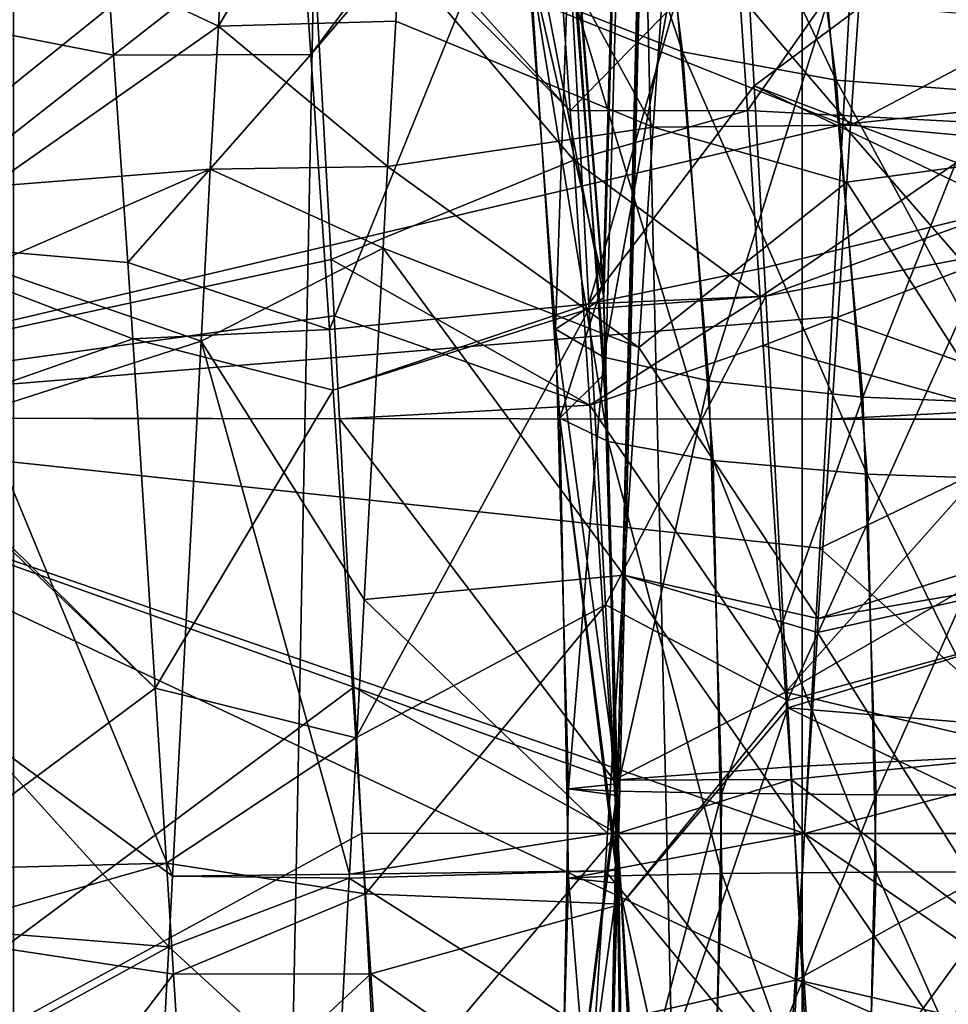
# Model space of a CAD drawing. Extents: x 0 to 200, y 18 to 95.
# Tile 200 of 256: x 160.78 to 161.82, y 84.53 to 85.65. Entities that reach past the tile are written whole.
import ezdxf

# ---------------------------------------------------------------- set-up
doc = ezdxf.new("R2010")
doc.units = 0

msp = doc.modelspace()

# ---------------------------------------------------------------- linework, layer by layer
for points in [[(160.768326, 68.227013, 40.697876), (161.278168, 94.527016, 39.506912), (161.88887, 68.227013, 38.36438)], [(160.768326, 94.527016, 40.697876), (161.278168, 94.527016, 39.506912), (160.768326, 68.227013, 40.697876)], [(161.278168, 94.527016, 52.493088), (160.768326, 94.527016, 51.302124), (160.768326, 68.227013, 51.302124)], [(161.88887, 68.227013, 53.63562), (161.278168, 94.527016, 52.493088), (160.768326, 68.227013, 51.302124)], [(161.278168, 94.527016, 39.506912), (161.88887, 94.527016, 38.36438), (161.88887, 68.227013, 38.36438)], [(161.88887, 94.527016, 53.63562), (161.278168, 94.527016, 52.493088), (161.88887, 68.227013, 53.63562)], [(161.387268, 85.925179, 50.662323), (161.658554, 93.22702, 51.379829), (161.434692, 85.332176, 50.796741)], [(161.658554, 93.22702, 40.620171), (161.397583, 85.812981, 41.308197), (161.433777, 85.349113, 41.205795)], [(161.658554, 93.22702, 40.620171), (161.433777, 85.349113, 41.205795), (161.436356, 85.247108, 41.198639)], [(161.434692, 85.332176, 50.796741), (161.658554, 93.22702, 51.379829), (161.45015, 84.783119, 50.839645)], [(161.658554, 93.22702, 40.620171), (161.436356, 85.247108, 41.198639), (161.450546, 84.686218, 41.159286)], [(161.45015, 84.783119, 50.839645), (161.658554, 93.22702, 51.379829), (161.450531, 84.769722, 50.840694)], [(161.450531, 84.769722, 50.840694), (161.658554, 93.22702, 51.379829), (161.658554, 68.227013, 51.379829)], [(161.658554, 93.22702, 40.620171), (161.450546, 84.686218, 41.159286), (161.658554, 68.227013, 40.620171)], [(162.848434, 93.22702, 38.331882), (161.658554, 68.227013, 40.620171), (162.848434, 68.227013, 38.331882)], [(162.848434, 93.22702, 38.331882), (161.658554, 93.22702, 40.620171), (161.658554, 68.227013, 40.620171)], [(161.658554, 93.22702, 51.379829), (162.848434, 68.227013, 53.668121), (161.658554, 68.227013, 51.379829)], [(161.658554, 93.22702, 51.379829), (162.848434, 93.22702, 53.668121), (162.848434, 68.227013, 53.668121)], [(161.40538, 85.655647, 41.942139), (161.349442, 86.13166, 42.08054), (161.523575, 85.609612, 42.168442)], [(161.349442, 86.13166, 42.08054), (161.467178, 86.061264, 42.300728), (161.523575, 85.609612, 42.168442)], [(160.299988, 86.088989, 43.326981), (161.704315, 85.527565, 43.108788), (160.299988, 85.19632, 43.036934)], [(161.1008, 85.840546, 48.785686), (160.299988, 86.088989, 48.673019), (160.299988, 85.19632, 48.963066)], [(160.299988, 86.088989, 43.326981), (161.723831, 85.872581, 43.235283), (161.704315, 85.527565, 43.108788)], [(161.467178, 86.061264, 42.300728), (161.640045, 86.010948, 42.487804), (161.697083, 85.577332, 42.358868)], [(161.523575, 85.609612, 42.168442), (161.467178, 86.061264, 42.300728), (161.697083, 85.577332, 42.358868)], [(161.199646, 85.643944, 43.15593), (161.220673, 86.015747, 43.290977), (160.999756, 85.638405, 43.166496)], [(161.220673, 86.015747, 43.290977), (161.016434, 85.924606, 43.292995), (160.999756, 85.638405, 43.166496)], [(161.220673, 86.015747, 43.290977), (161.199646, 85.643944, 43.15593), (161.490341, 85.524429, 43.630585)], [(161.507416, 85.768066, 43.741882), (161.220673, 86.015747, 43.290977), (161.490341, 85.524429, 43.630585)], [(161.640045, 86.010948, 42.487804), (161.848831, 85.98465, 42.625278), (161.906662, 85.561302, 42.496719)], [(161.697083, 85.577332, 42.358868), (161.640045, 86.010948, 42.487804), (161.906662, 85.561302, 42.496719)], [(161.092743, 85.771469, 48.269627), (161.381531, 85.976707, 48.71888), (161.103882, 85.606529, 48.32671)], [(161.381531, 85.976707, 48.71888), (161.384262, 85.933861, 48.746811), (161.103882, 85.606529, 48.32671)], [(161.103882, 85.606529, 48.32671), (161.384262, 85.933861, 48.746811), (161.124832, 85.296165, 48.43412)], [(161.384262, 85.933861, 48.746811), (161.41774, 85.324936, 48.902195), (161.124832, 85.296165, 48.43412)], [(161.384262, 85.933861, 48.746811), (161.585556, 85.908501, 48.757271), (161.41774, 85.324936, 48.902195)], [(161.872574, 85.935982, 48.74147), (161.583984, 85.734917, 48.285583), (161.596909, 85.543427, 48.351345)], [(161.872574, 85.935982, 48.74147), (161.596909, 85.543427, 48.351345), (161.895676, 85.527565, 48.891212)], [(161.016434, 85.924606, 43.292995), (160.754166, 85.753525, 43.680141), (160.999756, 85.638405, 43.166496)], [(161.341522, 85.812698, 50.271973), (161.387268, 85.925179, 50.662323), (161.434692, 85.332176, 50.796741)], [(161.585556, 85.908501, 48.757271), (161.604385, 85.571182, 48.865307), (161.41774, 85.324936, 48.902195)], [(161.585556, 85.908501, 48.757271), (161.869919, 85.768814, 48.258965), (161.604385, 85.571182, 48.865307)], [(161.387482, 85.673203, 48.288654), (161.098816, 85.87381, 48.769142), (161.39679, 85.543045, 48.353645)], [(161.098816, 85.87381, 48.769142), (161.1008, 85.840546, 48.785686), (161.39679, 85.543045, 48.353645)], [(161.723831, 85.872581, 43.235283), (162.003937, 85.558884, 43.642567), (161.704315, 85.527565, 43.108788)], [(161.723831, 85.872581, 43.235283), (162.012421, 85.675682, 43.70536), (162.003937, 85.558884, 43.642567)], [(161.126678, 85.374901, 48.929207), (161.1008, 85.840546, 48.785686), (160.299988, 85.19632, 48.963066)], [(160.59964, 85.660538, 48.850903), (160.864655, 85.847801, 48.233707), (160.88118, 85.60585, 48.326061)], [(160.864655, 85.847801, 48.233707), (161.092743, 85.771469, 48.269627), (160.88118, 85.60585, 48.326061)], [(161.400787, 85.487091, 48.38158), (161.1008, 85.840546, 48.785686), (161.126678, 85.374901, 48.929207)], [(161.39679, 85.543045, 48.353645), (161.1008, 85.840546, 48.785686), (161.400787, 85.487091, 48.38158)], [(161.341522, 85.812698, 50.271973), (161.434692, 85.332176, 50.796741), (161.380249, 85.296272, 50.370182)], [(161.395782, 85.752319, 50.034695), (161.341522, 85.812698, 50.271973), (161.380249, 85.296272, 50.370182)], [(161.397583, 85.812981, 41.308197), (161.351074, 85.710335, 41.703495), (161.433777, 85.349113, 41.205795)], [(161.092743, 85.771469, 48.269627), (161.103882, 85.606529, 48.32671), (160.88118, 85.60585, 48.326061)], [(161.713303, 85.526825, 43.638027), (161.507416, 85.768066, 43.741882), (161.490341, 85.524429, 43.630585)], [(161.730072, 85.768814, 43.741035), (161.507416, 85.768066, 43.741882), (161.713303, 85.526825, 43.638027)], [(161.604385, 85.571182, 48.865307), (161.869919, 85.768814, 48.258965), (161.891144, 85.462425, 48.389389)], [(162.002167, 85.67971, 43.194035), (161.730072, 85.768814, 43.741035), (161.713303, 85.526825, 43.638027)], [(160.999756, 85.638405, 43.166496), (160.754166, 85.753525, 43.680141), (160.74147, 85.457428, 43.556576)], [(161.395782, 85.752319, 50.034695), (161.380249, 85.296272, 50.370182), (161.434677, 85.264603, 50.12743)], [(161.513885, 85.701385, 49.809391), (161.395782, 85.752319, 50.034695), (161.434677, 85.264603, 50.12743)], [(161.583984, 85.734917, 48.285583), (161.387482, 85.673203, 48.288654), (161.39679, 85.543045, 48.353645)], [(161.596909, 85.543427, 48.351345), (161.583984, 85.734917, 48.285583), (161.39679, 85.543045, 48.353645)], [(161.351074, 85.710335, 41.703495), (161.40538, 85.655647, 41.942139), (161.439468, 85.169724, 41.861423)], [(161.38501, 85.195801, 41.618019), (161.351074, 85.710335, 41.703495), (161.439468, 85.169724, 41.861423)], [(161.433777, 85.349113, 41.205795), (161.351074, 85.710335, 41.703495), (161.38501, 85.195801, 41.618019)], [(161.513885, 85.701385, 49.809391), (161.434677, 85.264603, 50.12743), (161.553131, 85.238113, 49.898151)], [(161.687286, 85.665565, 49.619484), (161.513885, 85.701385, 49.809391), (161.553131, 85.238113, 49.898151)], [(162.002167, 85.67971, 43.194035), (161.713303, 85.526825, 43.638027), (161.992264, 85.500969, 43.143383)], [(160.59964, 85.660538, 48.850903), (160.88118, 85.60585, 48.326061), (160.614075, 85.396118, 48.913795)], [(161.687286, 85.665565, 49.619484), (161.553131, 85.238113, 49.898151), (161.727036, 85.219734, 49.706245)], [(161.896713, 85.647598, 49.481644), (161.687286, 85.665565, 49.619484), (161.727036, 85.219734, 49.706245)], [(161.439468, 85.169724, 41.861423), (161.40538, 85.655647, 41.942139), (161.557968, 85.147926, 42.091164)], [(161.40538, 85.655647, 41.942139), (161.523575, 85.609612, 42.168442), (161.557968, 85.147926, 42.091164)], [(160.990356, 85.476921, 43.095119), (160.999756, 85.638405, 43.166496), (160.74147, 85.457428, 43.556576)], [(161.190369, 85.479919, 43.096352), (160.999756, 85.638405, 43.166496), (160.990356, 85.476921, 43.095119)], [(161.199646, 85.643944, 43.15593), (160.999756, 85.638405, 43.166496), (161.190369, 85.479919, 43.096352)], [(161.490341, 85.524429, 43.630585), (161.199646, 85.643944, 43.15593), (161.190369, 85.479919, 43.096352)], [(161.896713, 85.647598, 49.481644), (161.727036, 85.219734, 49.706245), (161.937103, 85.210876, 49.568474)], [(160.614075, 85.396118, 48.913795), (160.88118, 85.60585, 48.326061), (160.897156, 85.371635, 48.415466)], [(160.88118, 85.60585, 48.326061), (161.103882, 85.606529, 48.32671), (160.897156, 85.371635, 48.415466)], [(160.897156, 85.371635, 48.415466), (161.103882, 85.606529, 48.32671), (161.124832, 85.296165, 48.43412)], [(161.557968, 85.147926, 42.091164), (161.523575, 85.609612, 42.168442), (161.731949, 85.132843, 42.283291)], [(161.523575, 85.609612, 42.168442), (161.697083, 85.577332, 42.358868), (161.731949, 85.132843, 42.283291)], [(161.697083, 85.577332, 42.358868), (161.906662, 85.561302, 42.496719), (161.942093, 85.125603, 42.421021)], [(161.731949, 85.132843, 42.283291), (161.697083, 85.577332, 42.358868), (161.942093, 85.125603, 42.421021)], [(161.604385, 85.571182, 48.865307), (161.615845, 85.365807, 48.93108), (161.41774, 85.324936, 48.902195)], [(161.604385, 85.571182, 48.865307), (161.893051, 85.433235, 48.395145), (161.615845, 85.365807, 48.93108)], [(161.604385, 85.571182, 48.865307), (161.891144, 85.462425, 48.389389), (161.893051, 85.433235, 48.395145)], [(161.704315, 85.527565, 43.108788), (162.003937, 85.558884, 43.642567), (161.981201, 85.209297, 43.577072)], [(161.596909, 85.543427, 48.351345), (161.39679, 85.543045, 48.353645), (161.400787, 85.487091, 48.38158)], [(161.596909, 85.543427, 48.351345), (161.400787, 85.487091, 48.38158), (161.61116, 85.332458, 48.423805)], [(161.895676, 85.527565, 48.891212), (161.596909, 85.543427, 48.351345), (161.61116, 85.332458, 48.423805)], [(161.704315, 85.527565, 43.108788), (161.692566, 85.310432, 43.067291), (160.299988, 85.19632, 43.036934)], [(161.713303, 85.526825, 43.638027), (161.490341, 85.524429, 43.630585), (161.708832, 85.462425, 43.610611)], [(161.903229, 85.387932, 48.917896), (161.895676, 85.527565, 48.891212), (161.61116, 85.332458, 48.423805)], [(161.692566, 85.310432, 43.067291), (161.704315, 85.527565, 43.108788), (161.981201, 85.209297, 43.577072)], [(161.992264, 85.500969, 43.143383), (161.713303, 85.526825, 43.638027), (161.708832, 85.462425, 43.610611)], [(161.490341, 85.524429, 43.630585), (161.190369, 85.479919, 43.096352), (161.474075, 85.275703, 43.574764)], [(161.708832, 85.462425, 43.610611), (161.490341, 85.524429, 43.630585), (161.474075, 85.275703, 43.574764)], [(161.992264, 85.500969, 43.143383), (161.708832, 85.462425, 43.610611), (161.967834, 85.059753, 43.01836)], [(161.400787, 85.487091, 48.38158), (161.126678, 85.374901, 48.929207), (161.418686, 85.210449, 48.424706)], [(161.61116, 85.332458, 48.423805), (161.400787, 85.487091, 48.38158), (161.418686, 85.210449, 48.424706)], [(160.990356, 85.476921, 43.095119), (160.737579, 85.366776, 43.518745), (160.97998, 85.282959, 43.077831)], [(160.990356, 85.476921, 43.095119), (160.74147, 85.457428, 43.556576), (160.737579, 85.366776, 43.518745)], [(161.18541, 85.387856, 43.080479), (160.990356, 85.476921, 43.095119), (160.97998, 85.282959, 43.077831)], [(161.190369, 85.479919, 43.096352), (160.990356, 85.476921, 43.095119), (161.18541, 85.387856, 43.080479)], [(161.190369, 85.479919, 43.096352), (161.18541, 85.387856, 43.080479), (161.474075, 85.275703, 43.574764)], [(161.708832, 85.462425, 43.610611), (161.474075, 85.275703, 43.574764), (161.676804, 84.969673, 43.513435)], [(161.967834, 85.059753, 43.01836), (161.708832, 85.462425, 43.610611), (161.676804, 84.969673, 43.513435)], [(161.615845, 85.365807, 48.93108), (161.893051, 85.433235, 48.395145), (161.617569, 85.333687, 48.935329)], [(161.617569, 85.333687, 48.935329), (161.893051, 85.433235, 48.395145), (161.642014, 84.877335, 48.995747)], [(161.893051, 85.433235, 48.395145), (161.92421, 84.953804, 48.489693), (161.642014, 84.877335, 48.995747)], [(160.614075, 85.396118, 48.913795), (160.90274, 85.285431, 48.429665), (160.625412, 85.188454, 48.963188)], [(160.614075, 85.396118, 48.913795), (160.897156, 85.371635, 48.415466), (160.90274, 85.285431, 48.429665)], [(161.18541, 85.387856, 43.080479), (160.97998, 85.282959, 43.077831), (161.164017, 84.991013, 43.012066)], [(161.457275, 85.018593, 43.517063), (161.18541, 85.387856, 43.080479), (161.164017, 84.991013, 43.012066)], [(161.474075, 85.275703, 43.574764), (161.18541, 85.387856, 43.080479), (161.457275, 85.018593, 43.517063)], [(161.903229, 85.387932, 48.917896), (161.61116, 85.332458, 48.423805), (161.614655, 85.278122, 48.432064)], [(161.903229, 85.387932, 48.917896), (161.614655, 85.278122, 48.432064), (161.913666, 85.19474, 48.954815)], [(161.130066, 85.311615, 48.937889), (161.126678, 85.374901, 48.929207), (160.299988, 85.19632, 48.963066)], [(160.897156, 85.371635, 48.415466), (161.124832, 85.296165, 48.43412), (160.90274, 85.285431, 48.429665)], [(161.126678, 85.374901, 48.929207), (161.130066, 85.311615, 48.937889), (161.418686, 85.210449, 48.424706)], [(160.97998, 85.282959, 43.077831), (160.737579, 85.366776, 43.518745), (160.731033, 85.202827, 43.487465)], [(161.615845, 85.365807, 48.93108), (161.617569, 85.333687, 48.935329), (161.41774, 85.324936, 48.902195)], [(161.436356, 85.247108, 41.198639), (161.433777, 85.349113, 41.205795), (161.38501, 85.195801, 41.618019)], [(161.380249, 85.296272, 50.370182), (161.434692, 85.332176, 50.796741), (161.45015, 84.783119, 50.839645)], [(161.41774, 85.324936, 48.902195), (161.617569, 85.333687, 48.935329), (161.418045, 85.319382, 48.903614)], [(161.418045, 85.319382, 48.903614), (161.617569, 85.333687, 48.935329), (161.436432, 84.985062, 48.988926)], [(161.614655, 85.278122, 48.432064), (161.61116, 85.332458, 48.423805), (161.418686, 85.210449, 48.424706)], [(161.436432, 84.985062, 48.988926), (161.617569, 85.333687, 48.935329), (161.642014, 84.877335, 48.995747)], [(161.124832, 85.296165, 48.43412), (161.41774, 85.324936, 48.902195), (161.129257, 85.227394, 48.4436)], [(161.41774, 85.324936, 48.902195), (161.418045, 85.319382, 48.903614), (161.129257, 85.227394, 48.4436)], [(161.129257, 85.227394, 48.4436), (161.418045, 85.319382, 48.903614), (161.15451, 84.834961, 48.497692)], [(161.418045, 85.319382, 48.903614), (161.436432, 84.985062, 48.988926), (161.15451, 84.834961, 48.497692)], [(161.130066, 85.311615, 48.937889), (160.299988, 85.19632, 48.963066), (161.136322, 85.195061, 48.953884)], [(160.299988, 85.19632, 43.036934), (161.692566, 85.310432, 43.067291), (161.68631, 85.19474, 43.045185)], [(161.418686, 85.210449, 48.424706), (161.130066, 85.311615, 48.937889), (161.136322, 85.195061, 48.953884)], [(161.692566, 85.310432, 43.067291), (161.981201, 85.209297, 43.577072), (161.68631, 85.19474, 43.045185)], [(160.90274, 85.285431, 48.429665), (161.124832, 85.296165, 48.43412), (161.129257, 85.227394, 48.4436)], [(161.380249, 85.296272, 50.370182), (161.45015, 84.783119, 50.839645), (161.394943, 84.777519, 50.406532)], [(161.434677, 85.264603, 50.12743), (161.380249, 85.296272, 50.370182), (161.394943, 84.777519, 50.406532)], [(160.625412, 85.188454, 48.963188), (160.90274, 85.285431, 48.429665), (160.928207, 84.891136, 48.494606)], [(160.97998, 85.282959, 43.077831), (160.731033, 85.202827, 43.487465), (160.947662, 84.678795, 43.023979)], [(160.90274, 85.285431, 48.429665), (161.129257, 85.227394, 48.4436), (160.928207, 84.891136, 48.494606)], [(161.147552, 84.680962, 43.013836), (160.97998, 85.282959, 43.077831), (160.947662, 84.678795, 43.023979)], [(161.164017, 84.991013, 43.012066), (160.97998, 85.282959, 43.077831), (161.147552, 84.680962, 43.013836)], [(161.614655, 85.278122, 48.432064), (161.418686, 85.210449, 48.424706), (161.639893, 84.886581, 48.491589)], [(161.474075, 85.275703, 43.574764), (161.457275, 85.018593, 43.517063), (161.676804, 84.969673, 43.513435)], [(161.913666, 85.19474, 48.954815), (161.614655, 85.278122, 48.432064), (161.639893, 84.886581, 48.491589)], [(161.434677, 85.264603, 50.12743), (161.394943, 84.777519, 50.406532), (161.449432, 84.774712, 50.161755)], [(161.553131, 85.238113, 49.898151), (161.434677, 85.264603, 50.12743), (161.449432, 84.774712, 50.161755)], [(161.436356, 85.247108, 41.198639), (161.38501, 85.195801, 41.618019), (161.450546, 84.686218, 41.159286)], [(161.553131, 85.238113, 49.898151), (161.449432, 84.774712, 50.161755), (161.568039, 84.772369, 49.931038)], [(161.727036, 85.219734, 49.706245), (161.553131, 85.238113, 49.898151), (161.568039, 84.772369, 49.931038)], [(160.928207, 84.891136, 48.494606), (161.129257, 85.227394, 48.4436), (161.15451, 84.834961, 48.497692)], [(161.727036, 85.219734, 49.706245), (161.568039, 84.772369, 49.931038), (161.742172, 84.770752, 49.738453)], [(161.937103, 85.210876, 49.568474), (161.727036, 85.219734, 49.706245), (161.742172, 84.770752, 49.738453)], [(161.418686, 85.210449, 48.424706), (161.136322, 85.195061, 48.953884), (161.44606, 84.787163, 48.490681)], [(161.639893, 84.886581, 48.491589), (161.418686, 85.210449, 48.424706), (161.44606, 84.787163, 48.490681)], [(161.68631, 85.19474, 43.045185), (161.981201, 85.209297, 43.577072), (161.980255, 85.19471, 43.574337)], [(161.937103, 85.210876, 49.568474), (161.742172, 84.770752, 49.738453), (161.952499, 84.769981, 49.600803)], [(160.299988, 85.19632, 43.036934), (161.652557, 84.561867, 43.004551), (160.299988, 84.257713, 43.036934)], [(161.152557, 84.892166, 48.995453), (160.299988, 85.19632, 48.963066), (160.299988, 84.257713, 48.963066)], [(160.299988, 85.19632, 43.036934), (161.661316, 84.726837, 43.008877), (161.652557, 84.561867, 43.004551)], [(160.299988, 85.19632, 43.036934), (161.678436, 85.048965, 43.017326), (161.661316, 84.726837, 43.008877)], [(161.136322, 85.195061, 48.953884), (160.299988, 85.19632, 48.963066), (161.152557, 84.892166, 48.995453)], [(160.299988, 85.19632, 43.036934), (161.68631, 85.19474, 43.045185), (161.678436, 85.048965, 43.017326)], [(160.731033, 85.202827, 43.487465), (160.716888, 84.848961, 43.419956), (160.947662, 84.678795, 43.023979)], [(161.136322, 85.195061, 48.953884), (161.152557, 84.892166, 48.995453), (161.44606, 84.787163, 48.490681)], [(161.450546, 84.686218, 41.159286), (161.38501, 85.195801, 41.618019), (161.394943, 84.676529, 41.593494)], [(161.38501, 85.195801, 41.618019), (161.449448, 84.679337, 41.838264), (161.394943, 84.676529, 41.593494)], [(161.38501, 85.195801, 41.618019), (161.439468, 85.169724, 41.861423), (161.449448, 84.679337, 41.838264)], [(161.921555, 85.048965, 48.982674), (161.913666, 85.19474, 48.954815), (161.639893, 84.886581, 48.491589)], [(161.68631, 85.19474, 43.045185), (161.980255, 85.19471, 43.574337), (161.678436, 85.048965, 43.017326)], [(161.678436, 85.048965, 43.017326), (161.980255, 85.19471, 43.574337), (161.954865, 84.804169, 43.501167)], [(160.625809, 85.181023, 48.964954), (160.625412, 85.188454, 48.963188), (160.928207, 84.891136, 48.494606)], [(160.625809, 85.181023, 48.964954), (160.928207, 84.891136, 48.494606), (160.652176, 84.685806, 48.993523)], [(161.439468, 85.169724, 41.861423), (161.568054, 84.681679, 42.068974), (161.449448, 84.679337, 41.838264)], [(161.439468, 85.169724, 41.861423), (161.557968, 85.147926, 42.091164), (161.568054, 84.681679, 42.068974)], [(161.557968, 85.147926, 42.091164), (161.742188, 84.683296, 42.261555), (161.568054, 84.681679, 42.068974)], [(161.557968, 85.147926, 42.091164), (161.731949, 85.132843, 42.283291), (161.742188, 84.683296, 42.261555)], [(161.731949, 85.132843, 42.283291), (161.952499, 84.684059, 42.3992), (161.742188, 84.683296, 42.261555)], [(161.731949, 85.132843, 42.283291), (161.942093, 85.125603, 42.421021), (161.952499, 84.684059, 42.3992)], [(161.921555, 85.048965, 48.982674), (161.639893, 84.886581, 48.491589), (161.933884, 84.816971, 48.988758)], [(161.678436, 85.048965, 43.017326), (161.954865, 84.804169, 43.501167), (161.661316, 84.726837, 43.008877)], [(161.965652, 85.018921, 43.020496), (161.967834, 85.059753, 43.01836), (161.676804, 84.969673, 43.513435)], [(161.457275, 85.018593, 43.517063), (161.164017, 84.991013, 43.012066), (161.43866, 84.726845, 43.51326)], [(161.661316, 84.727188, 43.51326), (161.457275, 85.018593, 43.517063), (161.43866, 84.726845, 43.51326)], [(161.675781, 84.953804, 43.510307), (161.457275, 85.018593, 43.517063), (161.661316, 84.727188, 43.51326)], [(161.676804, 84.969673, 43.513435), (161.457275, 85.018593, 43.517063), (161.675781, 84.953804, 43.510307)], [(161.965652, 85.018921, 43.020496), (161.675781, 84.953804, 43.510307), (161.939819, 84.534782, 43.045807)], [(161.965652, 85.018921, 43.020496), (161.676804, 84.969673, 43.513435), (161.675781, 84.953804, 43.510307)], [(161.43866, 84.726845, 43.51326), (161.164017, 84.991013, 43.012066), (161.147552, 84.680962, 43.013836)], [(161.15451, 84.834961, 48.497692), (161.436432, 84.985062, 48.988926), (161.165756, 84.658897, 48.48703)], [(161.165756, 84.658897, 48.48703), (161.436432, 84.985062, 48.988926), (161.454498, 84.647217, 48.962673)], [(161.436432, 84.985062, 48.988926), (161.642014, 84.877335, 48.995747), (161.454498, 84.647217, 48.962673)], [(161.642014, 84.877335, 48.995747), (161.92421, 84.953804, 48.489693), (161.642471, 84.868889, 48.995373)], [(161.642471, 84.868889, 48.995373), (161.92421, 84.953804, 48.489693), (161.931137, 84.845322, 48.488277)], [(161.675781, 84.953804, 43.510307), (161.661316, 84.727188, 43.51326), (161.939819, 84.534782, 43.045807)], [(161.161316, 84.727234, 48.991123), (161.152557, 84.892166, 48.995453), (160.299988, 84.257713, 48.963066)], [(160.928207, 84.891136, 48.494606), (160.940826, 84.693451, 48.487057), (160.652176, 84.685806, 48.993523)], [(160.928207, 84.891136, 48.494606), (161.15451, 84.834961, 48.497692), (160.940826, 84.693451, 48.487057)], [(161.44606, 84.787163, 48.490681), (161.152557, 84.892166, 48.995453), (161.449951, 84.726997, 48.500061)], [(161.152557, 84.892166, 48.995453), (161.161316, 84.727234, 48.991123), (161.449951, 84.726997, 48.500061)], [(161.645264, 84.802422, 48.489605), (161.639893, 84.886581, 48.491589), (161.44606, 84.787163, 48.490681)], [(161.933884, 84.816971, 48.988758), (161.639893, 84.886581, 48.491589), (161.645264, 84.802422, 48.489605)], [(161.642014, 84.877335, 48.995747), (161.642471, 84.868889, 48.995373), (161.454498, 84.647217, 48.962673)], [(161.454498, 84.647217, 48.962673), (161.642471, 84.868889, 48.995373), (161.469849, 84.359894, 48.940346)], [(161.469849, 84.359894, 48.940346), (161.642471, 84.868889, 48.995373), (161.669678, 84.357231, 48.972744)], [(161.642471, 84.868889, 48.995373), (161.93866, 84.727188, 48.48674), (161.669678, 84.357231, 48.972744)], [(161.642471, 84.868889, 48.995373), (161.931137, 84.845322, 48.488277), (161.93866, 84.727188, 48.48674)], [(160.716888, 84.848961, 43.419956), (160.707886, 84.617737, 43.423664), (160.94339, 84.599014, 43.016869)], [(160.947662, 84.678795, 43.023979), (160.716888, 84.848961, 43.419956), (160.94339, 84.599014, 43.016869)], [(160.940826, 84.693451, 48.487057), (161.15451, 84.834961, 48.497692), (161.165756, 84.658897, 48.48703)], [(161.933884, 84.816971, 48.988758), (161.645264, 84.802422, 48.489605), (161.646164, 84.788139, 48.489265)], [(161.933884, 84.816971, 48.988758), (161.646164, 84.788139, 48.489265), (161.947433, 84.561867, 48.995453)], [(161.646164, 84.788139, 48.489265), (161.645264, 84.802422, 48.489605), (161.44606, 84.787163, 48.490681)], [(161.954865, 84.804169, 43.501167), (161.949951, 84.727173, 43.503578), (161.661316, 84.726837, 43.008877)], [(161.394943, 84.777519, 50.406532), (161.45015, 84.783119, 50.839645), (161.450531, 84.769722, 50.840694)], [(161.646164, 84.788139, 48.489265), (161.44606, 84.787163, 48.490681), (161.449951, 84.726997, 48.500061)], [(161.646164, 84.788139, 48.489265), (161.449951, 84.726997, 48.500061), (161.668243, 84.441574, 48.481091)], [(161.947433, 84.561867, 48.995453), (161.646164, 84.788139, 48.489265), (161.668243, 84.441574, 48.481091)], [(161.394943, 84.777519, 50.406532), (161.450531, 84.769722, 50.840694), (161.38501, 84.258247, 50.382008)], [(161.449432, 84.774712, 50.161755), (161.394943, 84.777519, 50.406532), (161.38501, 84.258247, 50.382008)], [(161.439453, 84.284317, 50.138599), (161.449432, 84.774712, 50.161755), (161.38501, 84.258247, 50.382008)], [(161.568039, 84.772369, 49.931038), (161.449432, 84.774712, 50.161755), (161.439453, 84.284317, 50.138599)], [(161.557968, 84.306114, 49.908852), (161.568039, 84.772369, 49.931038), (161.439453, 84.284317, 50.138599)], [(161.742172, 84.770752, 49.738453), (161.568039, 84.772369, 49.931038), (161.557968, 84.306114, 49.908852)], [(161.38501, 84.258247, 50.382008), (161.450531, 84.769722, 50.840694), (161.436371, 84.206932, 50.801426)], [(161.436371, 84.206932, 50.801426), (161.450531, 84.769722, 50.840694), (161.658554, 68.227013, 51.379829)], [(161.731949, 84.321205, 49.716721), (161.742172, 84.770752, 49.738453), (161.557968, 84.306114, 49.908852)], [(161.952499, 84.769981, 49.600803), (161.742172, 84.770752, 49.738453), (161.731949, 84.321205, 49.716721)], [(161.942093, 84.328445, 49.578983), (161.952499, 84.769981, 49.600803), (161.731949, 84.321205, 49.716721)], [(161.178436, 84.405067, 48.982674), (161.161316, 84.727234, 48.991123), (160.299988, 84.257713, 48.963066)], [(161.435974, 84.684677, 43.512711), (161.43866, 84.726845, 43.51326), (161.147552, 84.680962, 43.013836)], [(161.449951, 84.726997, 48.500061), (161.161316, 84.727234, 48.991123), (161.178436, 84.405067, 48.982674)], [(161.449951, 84.726997, 48.500061), (161.178436, 84.405067, 48.982674), (161.481232, 84.242058, 48.432041)], [(161.661316, 84.727188, 43.51326), (161.435974, 84.684677, 43.512711), (161.642715, 84.43544, 43.517063)], [(161.661316, 84.727188, 43.51326), (161.43866, 84.726845, 43.51326), (161.435974, 84.684677, 43.512711)], [(161.668243, 84.441574, 48.481091), (161.449951, 84.726997, 48.500061), (161.481232, 84.242058, 48.432041)], [(161.661316, 84.727188, 43.51326), (161.642715, 84.43544, 43.517063), (161.929077, 84.333519, 43.056332)], [(161.652557, 84.561867, 43.004551), (161.949951, 84.727173, 43.503578), (161.935226, 84.496017, 43.510807)], [(161.661316, 84.726837, 43.008877), (161.949951, 84.727173, 43.503578), (161.652557, 84.561867, 43.004551)], [(161.939819, 84.534782, 43.045807), (161.661316, 84.727188, 43.51326), (161.929077, 84.333519, 43.056332)], [(161.93866, 84.727188, 48.48674), (161.957275, 84.43544, 48.482937), (161.669678, 84.357231, 48.972744)], [(160.652176, 84.685806, 48.993523), (160.940826, 84.693451, 48.487057), (160.656067, 84.612648, 48.997742)], [(160.656067, 84.612648, 48.997742), (160.940826, 84.693451, 48.487057), (160.948822, 84.56813, 48.482269)], [(160.940826, 84.693451, 48.487057), (161.165756, 84.658897, 48.48703), (160.948822, 84.56813, 48.482269)], [(161.435974, 84.684677, 43.512711), (161.147308, 84.676476, 43.013863), (161.42421, 84.500221, 43.510307)], [(161.435974, 84.684677, 43.512711), (161.147552, 84.680962, 43.013836), (161.147308, 84.676476, 43.013863)], [(161.450546, 84.686218, 41.159286), (161.394943, 84.676529, 41.593494), (161.450119, 84.670937, 41.160477)], [(161.435974, 84.684677, 43.512711), (161.42421, 84.500221, 43.510307), (161.642715, 84.43544, 43.517063)], [(161.450546, 84.686218, 41.159286), (161.450119, 84.670937, 41.160477), (161.658554, 68.227013, 40.620171)], [(161.568054, 84.681679, 42.068974), (161.742188, 84.683296, 42.261555), (161.727051, 84.234314, 42.293762)], [(161.742188, 84.683296, 42.261555), (161.937119, 84.243172, 42.431526), (161.727051, 84.234314, 42.293762)], [(161.742188, 84.683296, 42.261555), (161.952499, 84.684059, 42.3992), (161.937119, 84.243172, 42.431526)], [(161.147308, 84.676476, 43.013863), (160.947662, 84.678795, 43.023979), (160.94339, 84.599014, 43.016869)], [(161.147308, 84.676476, 43.013863), (160.94339, 84.599014, 43.016869), (161.133911, 84.424423, 43.015301)], [(161.147552, 84.680962, 43.013836), (160.947662, 84.678795, 43.023979), (161.147308, 84.676476, 43.013863)], [(161.42421, 84.500221, 43.510307), (161.147308, 84.676476, 43.013863), (161.133911, 84.424423, 43.015301)], [(161.450119, 84.670937, 41.160477), (161.394943, 84.676529, 41.593494), (161.380249, 84.157784, 41.629841)], [(161.394943, 84.676529, 41.593494), (161.434677, 84.189445, 41.872585), (161.380249, 84.157784, 41.629841)], [(161.450119, 84.670937, 41.160477), (161.380249, 84.157784, 41.629841), (161.434769, 84.123436, 41.20303)], [(161.394943, 84.676529, 41.593494), (161.449448, 84.679337, 41.838264), (161.434677, 84.189445, 41.872585)], [(161.449448, 84.679337, 41.838264), (161.553146, 84.215942, 42.10186), (161.434677, 84.189445, 41.872585)], [(161.450119, 84.670937, 41.160477), (161.434769, 84.123436, 41.20303), (161.658554, 68.227013, 40.620171)], [(161.449448, 84.679337, 41.838264), (161.568054, 84.681679, 42.068974), (161.553146, 84.215942, 42.10186)], [(161.568054, 84.681679, 42.068974), (161.727051, 84.234314, 42.293762), (161.553146, 84.215942, 42.10186)], [(161.165756, 84.658897, 48.48703), (161.171539, 84.568459, 48.481556), (160.948822, 84.56813, 48.482269)], [(161.165756, 84.658897, 48.48703), (161.454498, 84.647217, 48.962673), (161.171539, 84.568459, 48.481556)], [(161.171539, 84.568459, 48.481556), (161.454498, 84.647217, 48.962673), (161.469849, 84.359894, 48.940346)], [(160.94339, 84.599014, 43.016869), (160.707886, 84.617737, 43.423664), (160.702026, 84.467079, 43.426083)], [(160.656067, 84.612648, 48.997742), (160.948822, 84.56813, 48.482269), (160.677536, 84.211403, 48.949055)], [(160.938217, 84.50222, 43.00824), (160.94339, 84.599014, 43.016869), (160.702026, 84.467079, 43.426083)], [(160.94339, 84.599014, 43.016869), (160.938217, 84.50222, 43.00824), (161.133911, 84.424423, 43.015301)], [(161.652557, 84.561867, 43.004551), (161.636322, 84.258972, 43.046116), (160.299988, 84.257713, 43.036934)], [(160.948822, 84.56813, 48.482269), (160.961273, 84.3731, 48.474823), (160.677536, 84.211403, 48.949055)], [(160.948822, 84.56813, 48.482269), (161.171539, 84.568459, 48.481556), (160.961273, 84.3731, 48.474823)], [(160.961273, 84.3731, 48.474823), (161.171539, 84.568459, 48.481556), (161.187439, 84.319763, 48.466496)], [(161.171539, 84.568459, 48.481556), (161.469849, 84.359894, 48.940346), (161.187439, 84.319763, 48.466496)], [(161.652557, 84.561867, 43.004551), (161.931488, 84.439293, 43.525089), (161.636322, 84.258972, 43.046116)], [(161.652557, 84.561867, 43.004551), (161.935226, 84.496017, 43.510807), (161.931488, 84.439293, 43.525089)], [(161.947433, 84.561867, 48.995453), (161.668243, 84.441574, 48.481091), (161.963669, 84.258972, 48.953884)]]:
    msp.add_3dface(points)

doc.saveas('drawing.dxf')
